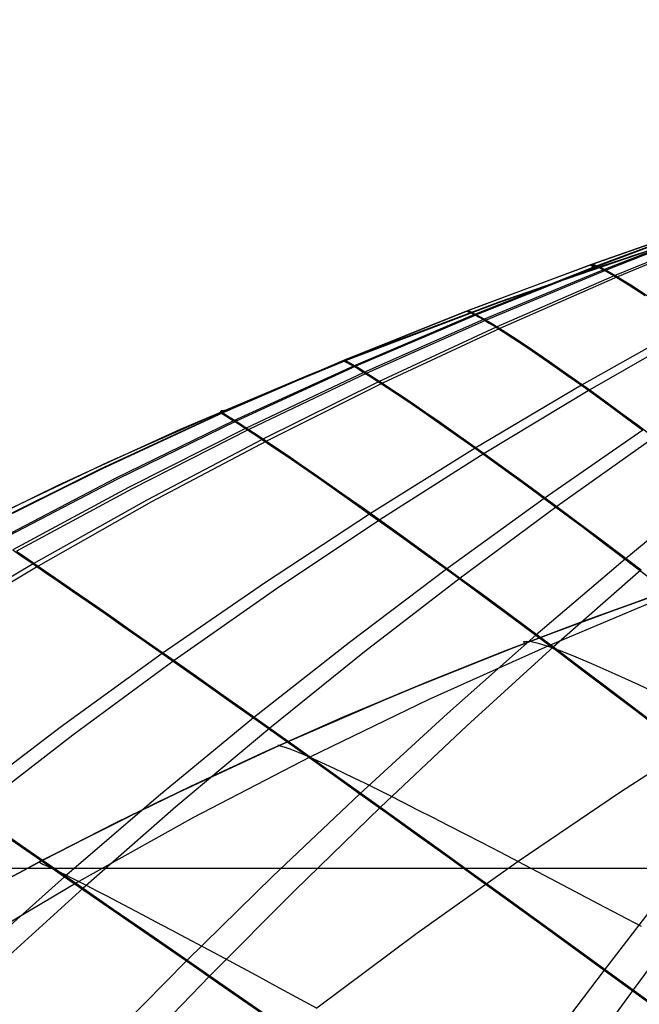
# Model space of a CAD drawing. Header units: millimetres. Extents: x -58 to 58, y -58 to 58.
# Tile 48 of 74: x 40.94 to 46.59, y -1.24 to 7.74. Entities that reach past the tile are written whole.
import ezdxf

# ---------------------------------------------------------------- set-up
doc = ezdxf.new("R2010")
doc.units = ezdxf.units.MM
doc.header["$MEASUREMENT"] = 0
doc.layers.add('Predefinito', color=5, linetype='Continuous')

msp = doc.modelspace()

# ---------------------------------------------------------------- linework, layer by layer
at = {"layer": 'Predefinito', "color": 9}
for points in [[(32.3823, -2.2344), (33.2097, -1.5493), (34.0602, -0.8834), (34.9343, -0.2371), (35.8323, 0.3893), (36.7549, 0.9953), (37.7025, 1.5807), (38.6754, 2.1451), (39.6742, 2.6884), (40.6993, 3.2102), (41.7511, 3.7105), (42.8301, 4.1888), (43.9367, 4.6451), (45.0713, 5.0792), (46.2346, 5.4909), (47.4269, 5.8803), (48.649, 6.2473), (49.9015, 6.5918), (51.1848, 6.9138), (52.4995, 7.2131), (53.8463, 7.4898)], [(32.3823, -2.2344), (33.2097, -1.5493), (34.0602, -0.8834), (34.9343, -0.2371), (35.8323, 0.3893), (36.7549, 0.9953), (37.7025, 1.5807), (38.6754, 2.1451), (39.6742, 2.6884), (40.6993, 3.2102), (41.7511, 3.7105), (42.8301, 4.1888), (43.9367, 4.6451), (45.4137, 5.2038)], [(57.2528, 5.0341), (54.8663, 4.6305), (53.6785, 4.3963), (52.4953, 4.1391), (51.3177, 3.8579), (50.147, 3.5518), (48.9843, 3.2196), (47.8294, 2.8598), (46.6823, 2.4711), (45.5451, 2.0525), (44.4201, 1.6035), (43.3086, 1.1231), (42.2117, 0.6105), (41.1309, 0.0651), (40.0676, -0.5136), (39.0236, -1.1258), (38.0001, -1.7715), (36.9983, -2.4507), (36.0193, -3.1631), (35.0654, -3.9068), (34.1384, -4.6801), (33.2371, -5.4837), (32.3601, -6.3177)], [(57.2528, 5.0341), (55.3554, 4.7202), (53.5271, 4.3647), (51.7659, 3.968), (50.0697, 3.5306), (48.4368, 3.0528), (46.8649, 2.5352), (46.1013, 2.2615), (45.3523, 1.9781), (44.6175, 1.6849), (43.8968, 1.3821), (43.1899, 1.0696), (42.4965, 0.7475), (41.8164, 0.4159), (41.1494, 0.0748), (40.4953, -0.2756)], [(40.4953, -0.2756), (41.1494, 0.0748), (41.8164, 0.4159), (42.4965, 0.7475), (43.1899, 1.0696), (43.8968, 1.3821), (44.6175, 1.6849), (45.3523, 1.9781), (46.1013, 2.2615), (46.8649, 2.5352), (48.4368, 3.0528), (50.0697, 3.5306), (51.7659, 3.968), (53.5271, 4.3647), (55.3554, 4.7202), (57.2528, 5.0341)], [(57.5, 0), (-57.5, 0)], [(54.5, 0), (-54.5, 0)]]:
    msp.add_lwpolyline(points, dxfattribs=at)
at = {"layer": 'Predefinito', "color": 9, "extrusion": (1, 0, 0)}
msp.add_lwpolyline([(4.6451, 60), (4.6451, 319.9978)], dxfattribs=at)
at = {"layer": 'Predefinito', "color": 9}
for points in [[(53.8365, 7.7401, 327.0198), (53.1961, 7.6235, 327.2349), (52.5852, 7.4946, 327.4377), (51.9824, 7.351, 327.6329), (51.3882, 7.1939, 327.8185), (50.8034, 7.0253, 327.9929), (50.2281, 6.8471, 328.1545), (49.6615, 6.6607, 328.3021), (49.1024, 6.4678, 328.4348), (48.5471, 6.2679, 328.5541), (47.4478, 5.849, 328.767), (46.3637, 5.4069, 328.9679), (45.2851, 4.938, 329.1664), (44.2125, 4.4406, 329.3578), (43.1502, 3.9151, 329.5398), (42.0996, 3.3615, 329.7135), (41.0612, 2.7793, 329.8795), (40.0359, 2.168, 330.0376)], [(53.8369, 7.7441, 52.8201), (53.2148, 7.6305, 52.6062), (52.6038, 7.5012, 52.3986), (52.0013, 7.3569, 52.1988), (51.4074, 7.1988, 52.0088), (50.8232, 7.029, 51.8305), (50.2486, 6.8494, 51.6651), (49.6829, 6.6616, 51.5141), (49.1249, 6.4671, 51.3784), (48.5709, 6.2657, 51.2563), (47.4745, 5.8439, 51.0389), (46.3938, 5.3992, 50.8339), (45.3187, 4.9277, 50.6314), (44.2493, 4.4277, 50.4361), (43.1902, 3.8998, 50.2503), (42.1428, 3.3439, 50.0731), (41.1076, 2.7595, 49.9037), (40.0853, 2.1461, 49.7424)], [(53.835, 7.6761, 325.1873), (53.1334, 7.5497, 325.3592), (52.5248, 7.4259, 325.5074), (51.9225, 7.2908, 325.6511), (51.3266, 7.1451, 325.7886), (50.7378, 6.9901, 325.9186), (50.1558, 6.8267, 326.0397), (49.5802, 6.656, 326.1508), (49.0104, 6.4789, 326.2509), (48.4431, 6.2949, 326.341), (47.0358, 5.8062, 326.5402), (46.1988, 5.4938, 326.6543), (45.0878, 5.053, 326.8047), (43.9841, 4.5834, 326.9495), (42.8909, 4.0849, 327.0873), (41.8092, 3.557, 327.2189), (40.7401, 2.9993, 327.3446)], [(53.8349, 7.6811, 54.6941), (53.1479, 7.5577, 54.5218), (52.5388, 7.434, 54.37), (51.9361, 7.2987, 54.2228), (51.34, 7.1526, 54.082), (50.751, 6.997, 53.9489), (50.1691, 6.8329, 53.825), (49.5938, 6.6615, 53.7113), (49.0244, 6.4836, 53.6088), (48.4576, 6.2989, 53.5166), (47.052, 5.8083, 53.313), (46.2162, 5.4949, 53.1964), (45.1068, 5.0527, 53.0427), (44.0047, 4.5818, 52.8947), (42.9129, 4.0821, 52.7539), (41.8327, 3.553, 52.6194), (40.7651, 2.9942, 52.4909)], [(53.8349, 7.7122, 326.1014), (53.1604, 7.591, 326.2971), (52.5495, 7.4653, 326.4726), (51.946, 7.3266, 326.6422), (51.3499, 7.1759, 326.8038), (50.7622, 7.0147, 326.9561), (50.1826, 6.8445, 327.0976), (49.6107, 6.6667, 327.2272), (49.0455, 6.4822, 327.3437), (48.4834, 6.291, 327.4486), (47.0919, 5.7844, 327.6803), (46.2659, 5.4621, 327.813), (45.1693, 5.0082, 327.9879), (44.0795, 4.5257, 328.1565), (43, 4.0146, 328.3169), (41.9322, 3.4748, 328.47), (40.8769, 2.9057, 328.6163)], [(53.835, 7.717, 53.7586), (53.177, 7.5989, 53.5631), (52.5659, 7.473, 53.3833), (51.9622, 7.3339, 53.2097), (51.3661, 7.1825, 53.0442), (50.7785, 7.0204, 52.8883), (50.1993, 6.8493, 52.7435), (49.6279, 6.6703, 52.6109), (49.0634, 6.4848, 52.4916), (48.5022, 6.2924, 52.3843), (47.1132, 5.7832, 52.1475), (46.2892, 5.4593, 52.012), (45.195, 5.0035, 51.8334), (44.1074, 4.5191, 51.6612), (43.0302, 4.0062, 51.4974), (41.9647, 3.4647, 51.3409), (40.9116, 2.8939, 51.1914)], [(53.839, 7.5932, 323.402), (53.1092, 7.4567, 323.5182), (51.9142, 7.2032, 323.7074), (50.7354, 6.9178, 323.8836), (49.573, 6.604, 324.038), (48.4234, 6.2644, 324.165), (46.9958, 5.8025, 324.2979), (46.1444, 5.5052, 324.374), (45.0145, 5.0841, 324.4742), (43.8926, 4.634, 324.5706), (42.7808, 4.1544, 324.6622), (41.6804, 3.6446, 324.7496), (40.5924, 3.1039, 324.8331), (39.5181, 2.5318, 324.9125), (38.4593, 1.9282, 324.9878), (37.4174, 1.2931, 325.0588), (36.3939, 0.6264, 325.1257), (35.3902, -0.0716, 325.1883), (34.4077, -0.8, 325.2467), (33.4483, -1.5573, 325.3009), (32.5137, -2.3422, 325.3508), (31.6039, -3.1541, 325.3966)], [(53.8388, 7.5967, 56.5214), (53.121, 7.4629, 56.4045), (51.925, 7.2096, 56.2109), (50.7456, 6.924, 56.0306), (49.583, 6.6098, 55.8725), (48.4337, 6.2697, 55.7426), (47.0067, 5.8071, 55.6066), (46.1556, 5.5094, 55.5288), (45.0263, 5.088, 55.4264), (43.9048, 4.6375, 55.3278), (42.7934, 4.1575, 55.2342), (41.6935, 3.6473, 55.1448), (40.606, 3.1063, 55.0594), (39.5322, 2.5339, 54.9781), (38.4737, 1.9301, 54.9012), (37.4323, 1.2947, 54.8285), (36.4092, 0.6279, 54.7601), (35.4058, -0.0702, 54.6961), (34.4237, -0.7987, 54.6363), (33.4645, -1.5562, 54.5809), (32.5301, -2.3411, 54.5297), (31.6206, -3.153, 54.4829)], [(45.4137, 5.2038, 60), (46.788, 5.6756, 60.0001), (48.4846, 6.1998, 60.0002), (50.1973, 6.6687, 60.0005), (52.0157, 7.1065, 60.0011), (53.8463, 7.4898, 60.0019)], [(51.3546, 6.9542, 319.9952), (49.4054, 6.4591, 319.9965), (47.793, 5.9936, 319.9971), (46.5403, 5.5939, 319.9973), (45.3195, 5.1698, 319.9976), (44.13, 4.7214, 319.9978), (43.5467, 4.4882, 319.9979), (42.4028, 4.0035, 319.9981), (41.2889, 3.4949, 319.9984), (40.2043, 2.9626, 319.9986), (39.1486, 2.4069, 319.9987), (38.1203, 1.8275, 319.9989), (37.12, 1.2252, 319.999), (36.1471, 0.6003, 319.9991), (35.2011, -0.0471, 319.9993), (34.2822, -0.7158, 319.9994), (33.3889, -1.4059, 319.9994), (32.5231, -2.1151, 319.9995), (31.6776, -2.8484, 319.9996)], [(46.1909, 5.4761, 319.9974), (46.1444, 5.5052, 324.374), (46.1602, 5.5062, 325.5074), (46.1988, 5.4938, 326.6543), (46.2659, 5.4621, 327.813), (46.3637, 5.4069, 328.9679), (46.4907, 5.3284, 330.1118), (46.6456, 5.2268, 331.2431)], [(46.2016, 5.4797, 60), (46.1556, 5.5094, 55.5288), (46.1737, 5.5095, 54.3696), (46.2162, 5.4949, 53.1964), (46.2892, 5.4593, 52.012), (46.3938, 5.3992, 50.8339), (46.5287, 5.3148, 49.6676), (46.6926, 5.2062, 48.5148)], [(57.258, 5.0345, 55), (56.6557, 5.0064, 54.7934), (56.0567, 4.963, 54.589), (55.4612, 4.9041, 54.3889), (54.8691, 4.8292, 54.195), (54.2802, 4.7384, 54.0089), (53.6944, 4.6321, 53.8321), (53.1114, 4.511, 53.6658), (52.5312, 4.3761, 53.5112), (51.9535, 4.228, 53.3694), (51.3783, 4.0683, 53.2409), (50.8054, 3.8981, 53.1264), (50.235, 3.7191, 53.0261), (49.6669, 3.5324, 52.9399), (49.1012, 3.3383, 52.8645), (47.9765, 2.9293, 52.7307), (46.8611, 2.4932, 52.5996), (45.7567, 2.0295, 52.4708), (44.6652, 1.537, 52.3489), (43.5875, 1.0152, 52.2335), (42.5247, 0.4634, 52.1234), (41.478, -0.1186, 52.0187), (40.4485, -0.7313, 51.9197)], [(57.258, 5.0345, 325), (56.6557, 5.0064, 325.2066), (56.0567, 4.963, 325.411), (55.4612, 4.9041, 325.6111), (54.8691, 4.8292, 325.805), (54.2802, 4.7384, 325.9911), (53.6944, 4.6321, 326.1679), (53.1114, 4.511, 326.3342), (52.5312, 4.3761, 326.4888), (51.9535, 4.228, 326.6306), (51.3783, 4.0683, 326.7591), (50.8054, 3.8981, 326.8736), (50.235, 3.7191, 326.9739), (49.6669, 3.5324, 327.0601), (49.1012, 3.3383, 327.1355), (47.9765, 2.9293, 327.2693), (46.8611, 2.4932, 327.4004), (45.7567, 2.0295, 327.5292), (44.6652, 1.537, 327.6511), (43.5875, 1.0152, 327.7665), (42.5247, 0.4634, 327.8766), (41.478, -0.1186, 327.9813), (40.4485, -0.7313, 328.0803)], [(45.0506, 5.0716, 319.9976), (45.0145, 5.0841, 324.4742), (45.0383, 5.0763, 325.6328), (45.0878, 5.053, 326.8047), (45.1243, 5.0336, 327.3955), (45.1693, 5.0082, 327.9879), (45.223, 4.9763, 328.5785), (45.2851, 4.938, 329.1664), (45.3554, 4.8934, 329.7511), (45.4336, 4.8426, 330.3326), (45.5198, 4.7856, 330.9105), (45.6137, 4.7224, 331.4847), (45.7151, 4.653, 332.0549), (45.824, 4.5776, 332.621), (45.9402, 4.496, 333.1825), (46.0635, 4.4084, 333.7394), (46.1938, 4.3147, 334.2915), (46.3311, 4.2149, 334.8385), (46.4749, 4.1092, 335.3797), (46.625, 3.9975, 335.9146)], [(45.0612, 5.0755, 60), (45.0263, 5.088, 55.4264), (45.0528, 5.0787, 54.2414), (45.1068, 5.0527, 53.0427), (45.1464, 5.0314, 52.4384), (45.195, 5.0035, 51.8334), (45.2525, 4.9689, 51.2309), (45.3187, 4.9277, 50.6314), (45.3933, 4.88, 50.0352), (45.4763, 4.8257, 49.4425), (45.5674, 4.765, 48.8536), (45.6665, 4.6978, 48.2687), (45.7734, 4.6243, 47.688), (45.8881, 4.5443, 47.1119), (46.0102, 4.4581, 46.5405), (46.1397, 4.3655, 45.9741), (46.2765, 4.2665, 45.4129), (46.4203, 4.1613, 44.8572), (46.5709, 4.0498, 44.3078), (46.7278, 3.9324, 43.7654)], [(47.035, 4.9547, 333.4611), (46.0635, 4.4084, 333.7394), (45.093, 3.8337, 334.0078), (44.1315, 3.2339, 334.262), (43.1806, 2.6097, 334.5035), (42.24, 1.9606, 334.7334), (41.3097, 1.2861, 334.9518), (40.3911, 0.5867, 335.1582)], [(47.1023, 4.9175, 46.2567), (46.1397, 4.3655, 45.9741), (45.1776, 3.7851, 45.7015), (44.2242, 3.1798, 45.4435), (43.2815, 2.5505, 45.1984), (42.3487, 1.8966, 44.9652), (41.426, 1.2175, 44.7437), (40.5147, 0.5137, 44.5345)], [(43.9179, 4.6377, 319.9978), (43.8926, 4.634, 324.5706), (43.9241, 4.6175, 325.7535), (43.9841, 4.5834, 326.9495), (44.0271, 4.5579, 327.5524), (44.0795, 4.5257, 328.1565), (44.1414, 4.4865, 328.7587), (44.2125, 4.4406, 329.3578), (44.2927, 4.3878, 329.9535), (44.3817, 4.3284, 330.5456), (44.4794, 4.2623, 331.1338), (44.5856, 4.1896, 331.7179), (44.7003, 4.1104, 332.2976), (44.8232, 4.0246, 332.8726), (44.9541, 3.9324, 333.4428), (45.093, 3.8337, 334.0078), (45.2398, 3.7286, 334.5676), (45.3942, 3.6171, 335.1217), (45.556, 3.4993, 335.6694), (45.7248, 3.3753, 336.2103), (45.9002, 3.2453, 336.7435), (46.0819, 3.1097, 337.2692), (46.2693, 2.9686, 337.7872), (46.4623, 2.8223, 338.2975), (46.8634, 2.5148, 339.2955)], [(43.9284, 4.6418, 60), (43.9048, 4.6375, 55.3278), (43.9395, 4.6191, 54.118), (44.0047, 4.5818, 52.8947), (44.0511, 4.554, 52.2782), (44.1074, 4.5191, 51.6612), (44.1736, 4.477, 51.0469), (44.2493, 4.4277, 50.4361), (44.3344, 4.3714, 49.8288), (44.4286, 4.3082, 49.2254), (44.5319, 4.2381, 48.6261), (44.644, 4.161, 48.0313), (44.7648, 4.0772, 47.4411), (44.8941, 3.9866, 46.8559), (45.0318, 3.8892, 46.276), (45.1776, 3.7851, 45.7015), (45.3316, 3.6744, 45.1327), (45.4935, 3.5569, 44.5701), (45.6628, 3.4329, 44.0144), (45.8392, 3.3027, 43.4664), (46.0223, 3.1664, 42.9264), (46.2115, 3.0244, 42.3944), (46.4067, 2.8768, 41.8703), (46.6073, 2.7238, 41.3542)], [(42.7946, 4.1737, 319.9981), (42.767, 4.1699, 322.2944), (42.7808, 4.1544, 324.6622), (42.8202, 4.1294, 325.8683), (42.8909, 4.0849, 327.0873), (42.9403, 4.0533, 327.7015), (43, 4.0146, 328.3169), (43.0701, 3.9685, 328.93), (43.1502, 3.9151, 329.5398), (43.2401, 3.8544, 330.1458), (43.3398, 3.7867, 330.7479), (43.4489, 3.7119, 331.3458), (43.5674, 3.6301, 331.9392), (43.6951, 3.5413, 332.5278), (43.8317, 3.4456, 333.1113), (43.9773, 3.3431, 333.6894), (44.1315, 3.2339, 334.262), (44.2943, 3.1178, 334.8287), (44.4655, 2.9949, 335.3893), (44.6449, 2.8655, 335.943), (44.832, 2.7297, 336.4892), (45.0264, 2.5877, 337.0271), (45.2276, 2.4399, 337.5566), (45.4352, 2.2865, 338.0779), (45.6489, 2.1278, 338.5908), (45.8683, 1.9639, 339.0956), (46.093, 1.7952, 339.5921), (46.5569, 1.4444, 340.5607), (47.0376, 1.0775, 341.497)], [(42.8049, 4.1782, 60), (42.777, 4.1743, 57.6542), (42.7934, 4.1575, 55.2342), (42.8365, 4.1303, 54.0006), (42.9129, 4.0821, 52.7539), (42.9661, 4.0479, 52.1258), (43.0302, 4.0062, 51.4974), (43.105, 3.9568, 50.872), (43.1902, 3.8998, 50.2503), (43.2856, 3.8353, 49.6326), (43.391, 3.7634, 49.0191), (43.5063, 3.6841, 48.4101), (43.6312, 3.5976, 47.8059), (43.7657, 3.5038, 47.2069), (43.9094, 3.4029, 46.6133), (44.0623, 3.2949, 46.0254), (44.2242, 3.1798, 45.4435), (44.3951, 3.0576, 44.8678), (44.5746, 2.9284, 44.2989), (44.7623, 2.7925, 43.7375), (44.9578, 2.65, 43.1844), (45.1606, 2.5013, 42.6402), (45.3703, 2.3467, 42.1046), (45.5864, 2.1864, 41.5776), (45.8086, 2.0207, 41.0592), (46.0364, 1.8499, 40.5495), (46.2694, 1.6743, 40.0484), (46.7497, 1.3096, 39.0715)], [(46.625, 3.9975, 335.9146), (45.7248, 3.3753, 336.2103), (44.832, 2.7297, 336.4892), (43.9487, 2.0625, 336.7532), (43.0739, 1.3729, 337.0038), (42.2069, 0.6601, 337.2411), (41.3495, -0.0751, 337.4648), (40.5029, -0.8318, 337.6747)], [(46.7278, 3.9324, 43.7654), (45.8392, 3.3027, 43.4664), (44.9578, 2.65, 43.1844), (44.0857, 1.9762, 42.9177), (43.2216, 1.2803, 42.6647), (42.3651, 0.5616, 42.4252), (41.5176, -0.1791, 42.1996), (40.6806, -0.9409, 41.9878)], [(47.2811, 3.496, 337.9851), (46.4623, 2.8223, 338.2975), (45.6489, 2.1278, 338.5908), (44.8432, 1.4148, 338.8672), (44.0434, 0.6821, 339.1285), (43.2484, -0.0712, 339.3751), (42.4601, -0.844, 339.6068), (41.6795, -1.6355, 339.8235)], [(40.8769, 2.9057, 328.6163), (40.9633, 2.8466, 329.2499), (41.0612, 2.7793, 329.8795), (41.1706, 2.704, 330.5048), (41.2912, 2.6208, 331.1254), (41.4228, 2.5298, 331.741), (41.5653, 2.4311, 332.3514), (41.7184, 2.3248, 332.9561), (41.8821, 2.2108, 333.5549), (42.056, 2.0894, 334.1475), (42.24, 1.9606, 334.7334), (42.4341, 1.8244, 335.3127), (42.6381, 1.6809, 335.8847), (42.8514, 1.5303, 336.4486), (43.0739, 1.3729, 337.0038), (43.3048, 1.209, 337.5494), (43.5436, 1.039, 338.0853), (43.79, 0.8633, 338.6116), (44.0434, 0.6821, 339.1285), (44.3034, 0.4957, 339.6358), (44.5695, 0.3045, 340.1337), (44.8415, 0.1088, 340.6223), (45.1187, -0.0911, 341.1017), (45.6873, -0.5024, 342.0332), (46.2719, -0.9269, 342.9288), (46.8703, -1.3628, 343.7909)], [(40.9116, 2.8939, 51.1914), (41.0036, 2.8309, 50.5454), (41.1076, 2.7595, 49.9037), (41.2234, 2.6797, 49.2666), (41.3508, 2.5918, 48.6344), (41.4897, 2.4957, 48.0076), (41.6398, 2.3916, 47.3864), (41.8009, 2.2795, 46.7712), (41.9729, 2.1596, 46.1624), (42.1556, 2.0319, 45.5603), (42.3487, 1.8966, 44.9652), (42.5523, 1.7535, 44.3773), (42.766, 1.6029, 43.7974), (42.9893, 1.445, 43.2262), (43.2216, 1.2803, 42.6647), (43.4625, 1.109, 42.1134), (43.7113, 0.9316, 41.5721), (43.9677, 0.7484, 41.0408), (44.2311, 0.5597, 40.5194), (44.5011, 0.3659, 40.0079), (44.7771, 0.1672, 39.5061), (45.0587, -0.0359, 39.0141), (45.3456, -0.2431, 38.5316), (45.9332, -0.6689, 37.5947), (46.5364, -1.1076, 36.6942), (47.1534, -1.5576, 35.8279)], [(46.6073, 2.7238, 41.3542), (45.8086, 2.0207, 41.0592), (45.0172, 1.2998, 40.7817), (44.2311, 0.5597, 40.5194), (43.4494, -0.2006, 40.2719), (42.6736, -0.9799, 40.0397), (41.905, -1.7773, 39.8224)], [(45.5451, 2.0525, 60), (45.5386, 2.0707, 56.2159), (45.5637, 2.0734, 55.2729), (45.6062, 2.0693, 54.3336), (45.6694, 2.0557, 53.3992), (45.7567, 2.0295, 52.4708), (45.8708, 1.9883, 51.5498), (46.0114, 1.9321, 50.6376), (46.1777, 1.8612, 49.7356), (46.3689, 1.7762, 48.8452), (46.5839, 1.6776, 47.968), (46.822, 1.5656, 47.1054)], [(45.5451, 2.0525, 320), (45.5386, 2.0707, 323.7841), (45.5637, 2.0734, 324.7271), (45.6062, 2.0693, 325.6664), (45.6694, 2.0557, 326.6008), (45.7567, 2.0295, 327.5292), (45.8708, 1.9883, 328.4502), (46.0114, 1.9321, 329.3624), (46.1777, 1.8612, 330.2644), (46.3689, 1.7762, 331.1548), (46.5839, 1.6776, 332.032), (46.822, 1.5656, 332.8946)], [(47.3635, 1.3039, 45.4298), (46.4202, 0.6958, 45.2243), (45.4861, 0.0636, 45.0301), (44.562, -0.5929, 44.8447), (43.6489, -1.2737, 44.6684)], [(47.3635, 1.3039, 334.5702), (46.4202, 0.6958, 334.7757), (45.4861, 0.0636, 334.9699), (44.562, -0.5929, 335.1553), (43.6489, -1.2737, 335.3316)], [(43.3086, 1.1231, 60), (43.2935, 1.1212, 58.0475), (43.3149, 1.1181, 56.0946), (43.3487, 1.1088, 55.1217), (43.4029, 1.0905, 54.1529), (43.4812, 1.0603, 53.1897), (43.5307, 1.0398, 52.7106), (43.5875, 1.0152, 52.2335), (43.6522, 0.9862, 51.7585), (43.7247, 0.9528, 51.2858), (43.8049, 0.9151, 50.8157), (43.8926, 0.8732, 50.3483), (43.9877, 0.8271, 49.8838), (44.0901, 0.7769, 49.4225), (44.1996, 0.7226, 48.9646), (44.3162, 0.6644, 48.5103), (44.4396, 0.6023, 48.0598), (44.5699, 0.5363, 47.6133), (44.7067, 0.4665, 47.1709), (44.8501, 0.3931, 46.7331), (44.9998, 0.316, 46.2998), (45.1559, 0.2353, 45.8714), (45.318, 0.1512, 45.4481), (45.4861, 0.0636, 45.0301), (45.6601, -0.0274, 44.6174), (45.8397, -0.1216, 44.2102), (46.2149, -0.3191, 43.4117), (46.6101, -0.528, 42.634)], [(43.3086, 1.1231, 320), (43.2935, 1.1212, 321.9525), (43.3149, 1.1181, 323.9054), (43.3487, 1.1088, 324.8783), (43.4029, 1.0905, 325.8471), (43.4812, 1.0603, 326.8103), (43.5307, 1.0398, 327.2894), (43.5875, 1.0152, 327.7665), (43.6522, 0.9862, 328.2415), (43.7247, 0.9528, 328.7142), (43.8049, 0.9151, 329.1843), (43.8926, 0.8732, 329.6517), (43.9877, 0.8271, 330.1162), (44.0901, 0.7769, 330.5775), (44.1996, 0.7226, 331.0354), (44.3162, 0.6644, 331.4897), (44.4396, 0.6023, 331.9402), (44.5699, 0.5363, 332.3867), (44.7067, 0.4665, 332.8291), (44.8501, 0.3931, 333.2669), (44.9998, 0.316, 333.7002), (45.1559, 0.2353, 334.1286), (45.318, 0.1512, 334.5519), (45.4861, 0.0636, 334.9699), (45.6601, -0.0274, 335.3826), (45.8397, -0.1216, 335.7898), (46.2149, -0.3191, 336.5883), (46.6101, -0.528, 337.366)], [(40.749, 0.3522, 43.9363), (40.9946, 0.1825, 43.3471), (41.251, 0.0053, 42.7679), (41.5176, -0.1791, 42.1996), (41.7938, -0.3702, 41.6427), (42.0788, -0.5677, 41.0972), (42.3723, -0.771, 40.5629), (42.6736, -0.9799, 40.0397), (42.9822, -1.1939, 39.5275), (43.2976, -1.4127, 39.0262), (43.6192, -1.6359, 38.5356), (43.9466, -1.8631, 38.0555), (44.2793, -2.0941, 37.5858), (44.6167, -2.3285, 37.1263), (45.3041, -2.806, 36.237), (46.0063, -3.2941, 35.3848), (46.7228, -3.7918, 34.5672), (47.4518, -4.2981, 33.7827), (48.1917, -4.8114, 33.0298), (48.9409, -5.3307, 32.3071), (49.6977, -5.8546, 31.6129), (50.461, -6.3824, 30.9451), (51.231, -6.9135, 30.3016)], [(40.8491, 0.2708, 336.3297), (41.0942, 0.1014, 336.9023), (41.3495, -0.0751, 337.4648), (41.6144, -0.2583, 338.0165), (41.8881, -0.4477, 338.5573), (42.1701, -0.6431, 339.0874), (42.4601, -0.844, 339.6068), (42.7574, -1.0501, 340.1155), (43.0616, -1.2611, 340.6138), (43.3722, -1.4765, 341.1017), (43.6886, -1.6961, 341.5794), (44.0105, -1.9195, 342.0471), (44.3373, -2.1463, 342.5048), (45.0036, -2.6091, 343.3909), (45.6849, -3.0825, 344.2404), (46.3803, -3.5656, 345.0558), (47.0884, -4.0573, 345.8387), (47.8077, -4.5565, 346.5907), (48.5367, -5.062, 347.3131), (49.2739, -5.5726, 348.0073), (50.0177, -6.0871, 348.6751), (50.7678, -6.6052, 349.3184), (51.5243, -7.1263, 349.9392)], [(41.1309, 0.0651, 60), (41.1197, 0.0574, 57.9927), (41.1519, 0.0396, 55.9848), (41.1945, 0.0197, 54.9847), (41.2603, -0.0114, 53.9892), (41.3534, -0.0565, 53), (41.4115, -0.0853, 52.5083), (41.478, -0.1186, 52.0187), (41.5532, -0.1569, 51.5315), (41.6372, -0.2, 51.0469), (41.7297, -0.2479, 50.5651), (41.8307, -0.3006, 50.0865), (41.94, -0.3579, 49.6111), (42.0575, -0.4199, 49.1393), (42.1829, -0.4863, 48.6712), (42.3163, -0.5571, 48.2072), (42.4573, -0.6323, 47.7475), (42.606, -0.7117, 47.2922), (42.7621, -0.7954, 46.8417), (42.9254, -0.8831, 46.3962), (43.0959, -0.9749, 45.9558), (43.2734, -1.0707, 45.5209), (43.4578, -1.1703, 45.0917), (43.6489, -1.2737, 44.6684)], [(41.1309, 0.0651, 320), (41.1197, 0.0574, 322.0073), (41.1519, 0.0396, 324.0152), (41.1945, 0.0197, 325.0153), (41.2603, -0.0114, 326.0108), (41.3534, -0.0565, 327), (41.4115, -0.0853, 327.4917), (41.478, -0.1186, 327.9813), (41.5532, -0.1569, 328.4685), (41.6372, -0.2, 328.9531), (41.7297, -0.2479, 329.4349), (41.8307, -0.3006, 329.9135), (41.94, -0.3579, 330.3889), (42.0575, -0.4199, 330.8607), (42.1829, -0.4863, 331.3288), (42.3163, -0.5571, 331.7928), (42.4573, -0.6323, 332.2525), (42.606, -0.7117, 332.7078), (42.7621, -0.7954, 333.1583), (42.9254, -0.8831, 333.6038), (43.0959, -0.9749, 334.0442), (43.2734, -1.0707, 334.4791), (43.4578, -1.1703, 334.9083), (43.6489, -1.2737, 335.3316)], [(46.9027, -0.1083, 342.6736), (46.2719, -0.9269, 342.9288), (45.6383, -1.7611, 343.168)], [(47.1477, -0.2801, 36.9472), (46.5364, -1.1076, 36.6942), (45.9212, -1.9502, 36.4575)]]:
    msp.add_polyline3d(points, dxfattribs=at)

doc.saveas('drawing.dxf')
